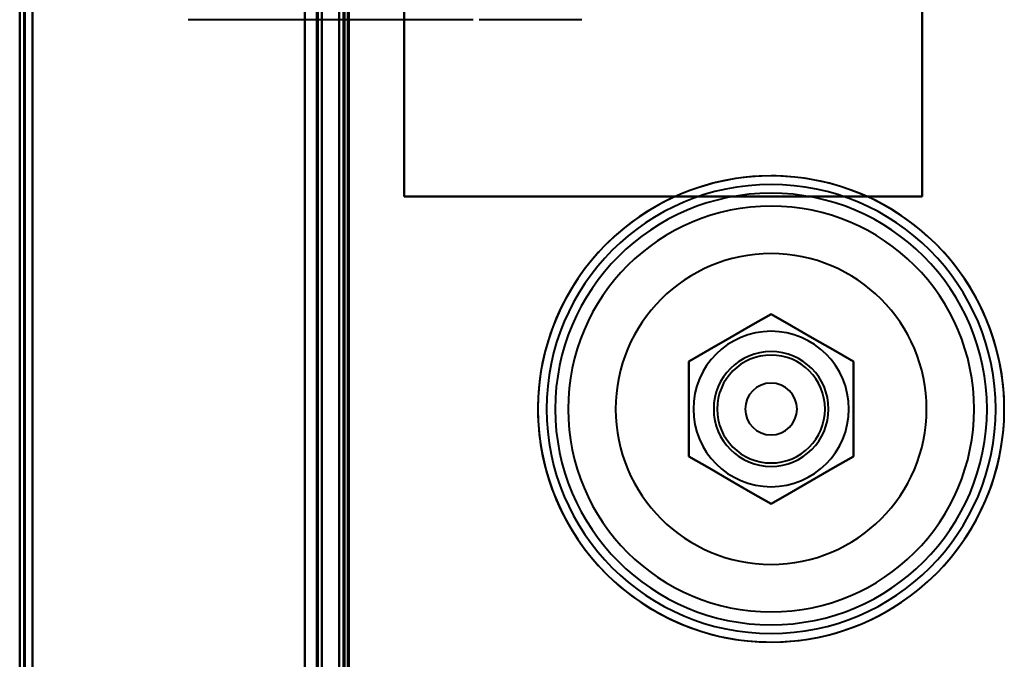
# Model space of a CAD drawing. Header units: millimetres. Extents: x -1041 to 1388, y -120 to 1250.
# Tile 40 of 85: x -287 to -173, y 589 to 663. Entities that reach past the tile are written whole.
import ezdxf

# ---------------------------------------------------------------- set-up
doc = ezdxf.new("R2010")
doc.units = ezdxf.units.MM
doc.layers.add('A-GENM', color=13, linetype='Continuous', lineweight=40)
doc.layers.add('G-IMPT', color=8, linetype='Continuous', lineweight=40)

# ---------------------------------------------------------------- blocks, each defined once
blk = doc.blocks.new('NEXA 400 CALQUES_dwg-748074-Droite')
at = {"layer": 'G-IMPT'}
for p, q in [((-287, 862.77), (-287, 128.97)), ((-287, 862.77), (-287, 128.97)), ((-252, 129.47), (-252, 862.27)), ((-252, 129.47), (-252, 862.27)), ((-249.5, 827.27), (-249.5, 129.47)), ((-250, 670.07), (-250, 271.67)), ((-267.31, 663.37), (-267.5, 663.37)), ((-267.31, 663.37), (-267.5, 663.37)), ((-234.5, 663.37), (-267.31, 663.37)), ((-221.92, 663.37), (-233.8, 663.37))]:
    blk.add_line(p, q, dxfattribs=at)
at = {"layer": 'G-IMPT', "flags": 128}
for points in [[(-287, 128.97), (-287, 312.42), (-287, 495.87), (-287, 679.32), (-287, 862.77)], [(-287, 862.77), (-287, 679.32), (-287, 495.87), (-287, 312.42), (-287, 128.97)], [(-287, 128.97), (-287, 312.42), (-287, 495.87), (-287, 679.32), (-287, 862.77)], [(-287, 862.77), (-287, 679.32), (-287, 495.87), (-287, 312.42), (-287, 128.97)], [(-287, 862.77), (-287, 679.32), (-287, 495.87), (-287, 312.42), (-287, 128.97)], [(-287, 862.77), (-287, 679.32), (-287, 495.87), (-287, 312.42), (-287, 128.97)], [(-287, 128.97), (-287, 312.42), (-287, 495.87), (-287, 679.32), (-287, 862.77)], [(-287, 128.97), (-287, 312.42), (-287, 495.87), (-287, 679.32), (-287, 862.77)], [(-286.5, 862.77), (-286.5, 679.32), (-286.5, 495.87), (-286.5, 312.42), (-286.5, 128.97)], [(-286.5, 128.97), (-286.5, 312.42), (-286.5, 495.87), (-286.5, 679.32), (-286.5, 862.77)], [(-286.5, 128.97), (-286.5, 312.42), (-286.5, 495.87), (-286.5, 679.32), (-286.5, 862.77)], [(-286.5, 862.77), (-286.5, 679.32), (-286.5, 495.87), (-286.5, 312.42), (-286.5, 128.97)], [(-286.4, 862.77), (-286.4, 679.32), (-286.4, 495.87), (-286.4, 312.42), (-286.4, 128.97)], [(-286.4, 128.97), (-286.4, 312.42), (-286.4, 495.87), (-286.4, 679.32), (-286.4, 862.77)], [(-286.4, 128.97), (-286.4, 312.42), (-286.4, 495.87), (-286.4, 679.32), (-286.4, 862.77)], [(-286.4, 862.77), (-286.4, 679.32), (-286.4, 495.87), (-286.4, 312.42), (-286.4, 128.97)], [(-286.4, 128.97), (-286.4, 312.42), (-286.4, 495.87), (-286.4, 679.32), (-286.4, 862.77)], [(-286.4, 862.77), (-286.4, 679.32), (-286.4, 495.87), (-286.4, 312.42), (-286.4, 128.97)], [(-286.4, 128.97), (-286.4, 312.42), (-286.4, 495.87), (-286.4, 679.32), (-286.4, 862.77)], [(-286.4, 862.77), (-286.4, 679.32), (-286.4, 495.87), (-286.4, 312.42), (-286.4, 128.97)], [(-286.4, 128.97), (-286.4, 312.42), (-286.4, 495.87), (-286.4, 679.32), (-286.4, 862.77)], [(-286.4, 862.77), (-286.4, 679.32), (-286.4, 495.87), (-286.4, 312.42), (-286.4, 128.97)], [(-286.4, 862.77), (-286.4, 679.32), (-286.4, 495.87), (-286.4, 312.42), (-286.4, 128.97)], [(-286.4, 128.97), (-286.4, 312.42), (-286.4, 495.87), (-286.4, 679.32), (-286.4, 862.77)], [(-285.5, 129.47), (-285.5, 312.67), (-285.5, 495.87), (-285.5, 679.07), (-285.5, 862.27)], [(-285.5, 862.27), (-285.5, 679.07), (-285.5, 495.87), (-285.5, 312.67), (-285.5, 129.47)], [(-285.5, 862.27), (-285.5, 679.07), (-285.5, 495.87), (-285.5, 312.67), (-285.5, 129.47)], [(-285.5, 129.47), (-285.5, 312.67), (-285.5, 495.87), (-285.5, 679.07), (-285.5, 862.27)], [(-285.5, 129.47), (-285.5, 312.67), (-285.5, 495.87), (-285.5, 679.07), (-285.5, 862.27)], [(-285.5, 129.47), (-285.5, 312.67), (-285.5, 495.87), (-285.5, 679.07), (-285.5, 862.27)], [(-285.5, 862.27), (-285.5, 679.07), (-285.5, 495.87), (-285.5, 312.67), (-285.5, 129.47)], [(-285.5, 862.27), (-285.5, 679.07), (-285.5, 495.87), (-285.5, 312.67), (-285.5, 129.47)], [(-285.5, 129.47), (-285.5, 312.67), (-285.5, 495.87), (-285.5, 679.07), (-285.5, 862.27)], [(-285.5, 862.27), (-285.5, 679.07), (-285.5, 495.87), (-285.5, 312.67), (-285.5, 129.47)], [(-285.5, 129.47), (-285.5, 312.67), (-285.5, 495.87), (-285.5, 679.07), (-285.5, 862.27)], [(-285.5, 862.27), (-285.5, 679.07), (-285.5, 495.87), (-285.5, 312.67), (-285.5, 129.47)], [(-285.5, 862.27), (-285.5, 679.07), (-285.5, 495.87), (-285.5, 312.67), (-285.5, 129.47)], [(-285.5, 129.47), (-285.5, 312.67), (-285.5, 495.87), (-285.5, 679.07), (-285.5, 862.27)], [(-285.5, 862.27), (-285.5, 679.07), (-285.5, 495.87), (-285.5, 312.67), (-285.5, 129.47)], [(-285.5, 129.47), (-285.5, 312.67), (-285.5, 495.87), (-285.5, 679.07), (-285.5, 862.27)], [(-254, 128.97), (-254, 312.42), (-254, 495.87), (-254, 679.32), (-254, 862.77)], [(-254, 862.77), (-254, 679.32), (-254, 495.87), (-254, 312.42), (-254, 128.97)], [(-254, 862.77), (-254, 679.32), (-254, 495.87), (-254, 312.42), (-254, 128.97)], [(-254, 128.97), (-254, 312.42), (-254, 495.87), (-254, 679.32), (-254, 862.77)], [(-254, 862.27), (-254, 679.07), (-254, 495.87), (-254, 312.67), (-254, 129.47)], [(-254, 862.27), (-254, 679.07), (-254, 495.87), (-254, 312.67), (-254, 129.47)], [(-254, 129.47), (-254, 312.67), (-254, 495.87), (-254, 679.07), (-254, 862.27)], [(-254, 129.47), (-254, 312.67), (-254, 495.87), (-254, 679.07), (-254, 862.27)], [(-254, 862.27), (-254, 679.07), (-254, 495.87), (-254, 312.67), (-254, 129.47)], [(-254, 129.47), (-254, 312.67), (-254, 495.87), (-254, 679.07), (-254, 862.27)], [(-254, 129.47), (-254, 312.67), (-254, 495.87), (-254, 679.07), (-254, 862.27)], [(-254, 862.27), (-254, 679.07), (-254, 495.87), (-254, 312.67), (-254, 129.47)], [(-252.6, 862.27), (-252.6, 679.07), (-252.6, 495.87), (-252.6, 312.67), (-252.6, 129.47)], [(-252.6, 129.47), (-252.6, 312.67), (-252.6, 495.87), (-252.6, 679.07), (-252.6, 862.27)], [(-252.6, 129.47), (-252.6, 312.67), (-252.6, 495.87), (-252.6, 679.07), (-252.6, 862.27)], [(-252.6, 862.27), (-252.6, 679.07), (-252.6, 495.87), (-252.6, 312.67), (-252.6, 129.47)], [(-252.6, 862.27), (-252.6, 679.07), (-252.6, 495.87), (-252.6, 312.67), (-252.6, 129.47)], [(-252.6, 129.47), (-252.6, 312.67), (-252.6, 495.87), (-252.6, 679.07), (-252.6, 862.27)], [(-252.6, 862.27), (-252.6, 679.07), (-252.6, 495.87), (-252.6, 312.67), (-252.6, 129.47)], [(-252.6, 129.47), (-252.6, 312.67), (-252.6, 495.87), (-252.6, 679.07), (-252.6, 862.27)], [(-252.6, 862.27), (-252.6, 679.07), (-252.6, 495.87), (-252.6, 312.67), (-252.6, 129.47)], [(-252.6, 129.47), (-252.6, 312.67), (-252.6, 495.87), (-252.6, 679.07), (-252.6, 862.27)], [(-252.6, 129.47), (-252.6, 312.67), (-252.6, 495.87), (-252.6, 679.07), (-252.6, 862.27)], [(-252.6, 862.27), (-252.6, 679.07), (-252.6, 495.87), (-252.6, 312.67), (-252.6, 129.47)], [(-252.5, 862.27), (-252.5, 679.07), (-252.5, 495.87), (-252.5, 312.67), (-252.5, 129.47)], [(-252.5, 129.47), (-252.5, 312.67), (-252.5, 495.87), (-252.5, 679.07), (-252.5, 862.27)], [(-252.5, 129.47), (-252.5, 312.67), (-252.5, 495.87), (-252.5, 679.07), (-252.5, 862.27)], [(-252.5, 862.27), (-252.5, 679.07), (-252.5, 495.87), (-252.5, 312.67), (-252.5, 129.47)], [(-252, 129.47), (-252, 312.67), (-252, 495.87), (-252, 679.07), (-252, 862.27)], [(-252, 862.27), (-252, 679.07), (-252, 495.87), (-252, 312.67), (-252, 129.47)], [(-252, 129.47), (-252, 312.67), (-252, 495.87), (-252, 679.07), (-252, 862.27)], [(-252, 862.27), (-252, 679.07), (-252, 495.87), (-252, 312.67), (-252, 129.47)], [(-252, 129.47), (-252, 312.67), (-252, 495.87), (-252, 679.07), (-252, 862.27)], [(-252, 862.27), (-252, 679.07), (-252, 495.87), (-252, 312.67), (-252, 129.47)], [(-252, 129.47), (-252, 312.67), (-252, 495.87), (-252, 679.07), (-252, 862.27)], [(-252, 862.27), (-252, 679.07), (-252, 495.87), (-252, 312.67), (-252, 129.47)], [(-250, 827.77), (-250, 653.07), (-250, 478.37), (-250, 303.67), (-250, 128.97)], [(-250, 128.97), (-250, 303.67), (-250, 478.37), (-250, 653.07), (-250, 827.77)], [(-250, 128.97), (-250, 303.67), (-250, 478.37), (-250, 653.07), (-250, 827.77)], [(-250, 827.77), (-250, 653.07), (-250, 478.37), (-250, 303.67), (-250, 128.97)], [(-249.5, 827.27), (-249.5, 652.82), (-249.5, 478.37), (-249.5, 303.92), (-249.5, 129.47)], [(-249.5, 129.47), (-249.5, 303.92), (-249.5, 478.37), (-249.5, 652.82), (-249.5, 827.27)], [(-249.5, 827.27), (-249.5, 652.82), (-249.5, 478.37), (-249.5, 303.92), (-249.5, 129.47)], [(-249.5, 129.47), (-249.5, 303.92), (-249.5, 478.37), (-249.5, 652.82), (-249.5, 827.27)], [(-249.5, 129.47), (-249.5, 303.92), (-249.5, 478.37), (-249.5, 652.82), (-249.5, 827.27)], [(-249.5, 129.47), (-249.5, 303.92), (-249.5, 478.37), (-249.5, 652.82), (-249.5, 827.27)], [(-249.5, 827.27), (-249.5, 652.82), (-249.5, 478.37), (-249.5, 303.92), (-249.5, 129.47)], [(-249.5, 827.27), (-249.5, 652.82), (-249.5, 478.37), (-249.5, 303.92), (-249.5, 129.47)], [(-249, 827.27), (-249, 652.82), (-249, 478.37), (-249, 303.92), (-249, 129.47)], [(-249, 129.47), (-249, 303.92), (-249, 478.37), (-249, 652.82), (-249, 827.27)], [(-248.9, 129.47), (-248.9, 303.92), (-248.9, 478.37), (-248.9, 652.82), (-248.9, 827.27)], [(-248.9, 161.37), (-248.9, 327.85), (-248.9, 494.32), (-248.9, 660.8), (-248.9, 827.27)], [(-248.9, 827.27), (-248.9, 660.8), (-248.9, 494.32), (-248.9, 327.85), (-248.9, 161.37)], [(-248.9, 827.27), (-248.9, 652.82), (-248.9, 478.37), (-248.9, 303.92), (-248.9, 129.47)], [(-248.9, 161.37), (-248.9, 327.85), (-248.9, 494.32), (-248.9, 660.8), (-248.9, 827.27)], [(-248.9, 827.27), (-248.9, 660.8), (-248.9, 494.32), (-248.9, 327.85), (-248.9, 161.37)], [(-242.5, 762.87), (-242.5, 732.87), (-242.5, 702.87), (-242.5, 672.87), (-242.5, 642.87)], [(-242.5, 762.87), (-242.5, 732.87), (-242.5, 702.87), (-242.5, 672.87), (-242.5, 642.87)], [(-242.5, 642.87), (-242.5, 672.87), (-242.5, 702.87), (-242.5, 732.87), (-242.5, 762.87)], [(-242.5, 642.87), (-242.5, 672.87), (-242.5, 702.87), (-242.5, 732.87), (-242.5, 762.87)], [(-242.5, 642.87), (-242.5, 672.87), (-242.5, 702.87), (-242.5, 732.87), (-242.5, 762.87)], [(-242.5, 762.87), (-242.5, 732.87), (-242.5, 702.87), (-242.5, 672.87), (-242.5, 642.87)], [(-242.5, 642.87), (-242.5, 672.87), (-242.5, 702.87), (-242.5, 732.87), (-242.5, 762.87)], [(-242.5, 762.87), (-242.5, 732.87), (-242.5, 702.87), (-242.5, 672.87), (-242.5, 642.87)], [(-182.5, 642.87), (-182.5, 672.87), (-182.5, 702.87), (-182.5, 732.87), (-182.5, 762.87)], [(-182.5, 642.87), (-182.5, 672.87), (-182.5, 702.87), (-182.5, 732.87), (-182.5, 762.87)], [(-182.5, 762.87), (-182.5, 732.87), (-182.5, 702.87), (-182.5, 672.87), (-182.5, 642.87)], [(-182.5, 762.87), (-182.5, 732.87), (-182.5, 702.87), (-182.5, 672.87), (-182.5, 642.87)], [(-182.5, 762.87), (-182.5, 732.87), (-182.5, 702.87), (-182.5, 672.87), (-182.5, 642.87)], [(-182.5, 642.87), (-182.5, 672.87), (-182.5, 702.87), (-182.5, 732.87), (-182.5, 762.87)], [(-182.5, 762.87), (-182.5, 732.87), (-182.5, 702.87), (-182.5, 672.87), (-182.5, 642.87)], [(-182.5, 642.87), (-182.5, 672.87), (-182.5, 702.87), (-182.5, 732.87), (-182.5, 762.87)], [(-254, 670.07), (-254, 570.47), (-254, 470.87), (-254, 371.27), (-254, 271.67)], [(-254, 271.67), (-254, 371.27), (-254, 470.87), (-254, 570.47), (-254, 670.07)], [(-254, 271.67), (-254, 371.27), (-254, 470.87), (-254, 570.47), (-254, 670.07)], [(-254, 670.07), (-254, 570.47), (-254, 470.87), (-254, 371.27), (-254, 271.67)], [(-250, 670.07), (-250, 570.47), (-250, 470.87), (-250, 371.27), (-250, 271.67)], [(-250, 271.67), (-250, 371.27), (-250, 470.87), (-250, 570.47), (-250, 670.07)], [(-250, 271.67), (-250, 371.27), (-250, 470.87), (-250, 570.47), (-250, 670.07)], [(-250, 670.07), (-250, 570.47), (-250, 470.87), (-250, 371.27), (-250, 271.67)], [(-249.5, 670.07), (-249.5, 570.47), (-249.5, 470.87), (-249.5, 371.27), (-249.5, 271.67)], [(-249.5, 271.67), (-249.5, 371.27), (-249.5, 470.87), (-249.5, 570.47), (-249.5, 670.07)], [(-249.5, 271.67), (-249.5, 371.27), (-249.5, 470.87), (-249.5, 570.47), (-249.5, 670.07)], [(-249.5, 670.07), (-249.5, 570.47), (-249.5, 470.87), (-249.5, 371.27), (-249.5, 271.67)], [(-249.5, 271.67), (-249.5, 371.27), (-249.5, 470.87), (-249.5, 570.47), (-249.5, 670.07)], [(-249.5, 670.07), (-249.5, 570.47), (-249.5, 470.87), (-249.5, 371.27), (-249.5, 271.67)], [(-249.4, 670.07), (-249.4, 570.47), (-249.4, 470.87), (-249.4, 371.27), (-249.4, 271.67)], [(-249.4, 670.07), (-249.4, 570.47), (-249.4, 470.87), (-249.4, 371.27), (-249.4, 271.67)], [(-249.4, 271.67), (-249.4, 371.27), (-249.4, 470.87), (-249.4, 570.47), (-249.4, 670.07)], [(-249.4, 271.67), (-249.4, 371.27), (-249.4, 470.87), (-249.4, 570.47), (-249.4, 670.07)], [(-249.4, 670.07), (-249.4, 570.47), (-249.4, 470.87), (-249.4, 371.27), (-249.4, 271.67)], [(-249.4, 271.67), (-249.4, 371.27), (-249.4, 470.87), (-249.4, 570.47), (-249.4, 670.07)], [(-249, 670.07), (-249, 570.47), (-249, 470.87), (-249, 371.27), (-249, 271.67)], [(-249, 271.67), (-249, 371.27), (-249, 470.87), (-249, 570.47), (-249, 670.07)], [(-249, 271.67), (-249, 371.27), (-249, 470.87), (-249, 570.47), (-249, 670.07)], [(-249, 670.07), (-249, 570.47), (-249, 470.87), (-249, 371.27), (-249, 271.67)], [(-200, 645.27), (-201.08, 645.25), (-202.16, 645.19), (-203.23, 645.08), (-204.3, 644.93), (-205.36, 644.73), (-206.42, 644.5), (-207.46, 644.22), (-208.49, 643.9), (-209.51, 643.54), (-210.51, 643.14), (-211.5, 642.7), (-212.47, 642.22), (-213.42, 641.7), (-214.34, 641.15), (-215.25, 640.56), (-216.12, 639.93), (-216.98, 639.27), (-217.8, 638.57), (-218.6, 637.84), (-219.37, 637.08), (-220.11, 636.29), (-220.81, 635.48), (-221.48, 634.63), (-222.12, 633.76), (-222.72, 632.86), (-223.28, 631.94), (-223.81, 631), (-224.3, 630.04), (-224.75, 629.05), (-225.17, 628.06), (-225.54, 627.04), (-225.87, 626.01), (-226.16, 624.97), (-226.4, 623.92), (-226.61, 622.86), (-226.77, 621.79), (-226.89, 620.72), (-226.97, 619.64), (-227, 618.56), (-226.99, 617.48), (-226.94, 616.41), (-226.84, 615.33), (-226.7, 614.26), (-226.52, 613.19), (-226.29, 612.14), (-226.03, 611.09), (-225.72, 610.06), (-225.37, 609.03), (-224.98, 608.03), (-224.55, 607.04), (-224.08, 606.06), (-223.57, 605.11), (-223.03, 604.18), (-222.45, 603.27), (-221.83, 602.38), (-221.18, 601.52), (-220.49, 600.69), (-219.77, 599.88), (-219.02, 599.11), (-218.24, 598.36), (-217.43, 597.65), (-216.59, 596.97), (-215.72, 596.32), (-214.83, 595.71), (-213.92, 595.14), (-212.98, 594.6), (-212.03, 594.1), (-211.05, 593.64), (-210.05, 593.21), (-209.04, 592.83), (-208.02, 592.49), (-206.98, 592.19), (-205.93, 591.93), (-204.88, 591.72), (-203.81, 591.54), (-202.74, 591.41), (-201.66, 591.32), (-200.58, 591.28), (-200, 591.27)], [(-200, 591.27), (-198.92, 591.29), (-197.84, 591.36), (-196.77, 591.47), (-195.7, 591.62), (-194.64, 591.81), (-193.58, 592.05), (-192.54, 592.32), (-191.51, 592.64), (-190.49, 593), (-189.49, 593.4), (-188.5, 593.84), (-187.53, 594.32), (-186.58, 594.84), (-185.66, 595.4), (-184.75, 595.99), (-183.88, 596.62), (-183.02, 597.28), (-182.2, 597.97), (-181.4, 598.7), (-180.63, 599.46), (-179.89, 600.25), (-179.19, 601.07), (-178.52, 601.92), (-177.88, 602.79), (-177.28, 603.68), (-176.72, 604.6), (-176.19, 605.55), (-175.7, 606.51), (-175.25, 607.49), (-174.83, 608.49), (-174.46, 609.5), (-174.13, 610.53), (-173.84, 611.57), (-173.6, 612.62), (-173.39, 613.68), (-173.23, 614.75), (-173.11, 615.82), (-173.03, 616.9), (-173, 617.98), (-173.01, 619.06), (-173.06, 620.14), (-173.16, 621.21), (-173.3, 622.29), (-173.48, 623.35), (-173.71, 624.41), (-173.97, 625.45), (-174.28, 626.49), (-174.63, 627.51), (-175.02, 628.52), (-175.45, 629.51), (-175.92, 630.48), (-176.43, 631.43), (-176.97, 632.37), (-177.55, 633.28), (-178.17, 634.16), (-178.82, 635.02), (-179.51, 635.86), (-180.23, 636.66), (-180.98, 637.44), (-181.76, 638.18), (-182.57, 638.9), (-183.41, 639.58), (-184.28, 640.22), (-185.17, 640.83), (-186.08, 641.41), (-187.02, 641.95), (-187.97, 642.45), (-188.95, 642.91), (-189.95, 643.33), (-190.96, 643.71), (-191.98, 644.05), (-193.02, 644.35), (-194.07, 644.61), (-195.12, 644.83), (-196.19, 645), (-197.26, 645.13), (-198.34, 645.22), (-199.42, 645.27), (-200, 645.27)], [(-242.5, 642.87), (-227.5, 642.87), (-212.5, 642.87), (-197.5, 642.87), (-182.5, 642.87)], [(-242.5, 642.87), (-227.5, 642.87), (-212.5, 642.87), (-197.5, 642.87), (-182.5, 642.87)], [(-182.5, 642.87), (-197.5, 642.87), (-212.5, 642.87), (-227.5, 642.87), (-242.5, 642.87)], [(-182.5, 642.87), (-197.5, 642.87), (-212.5, 642.87), (-227.5, 642.87), (-242.5, 642.87)], [(-182.5, 642.87), (-197.5, 642.87), (-212.5, 642.87), (-227.5, 642.87), (-242.5, 642.87)], [(-242.5, 642.87), (-227.5, 642.87), (-212.5, 642.87), (-197.5, 642.87), (-182.5, 642.87)], [(-182.5, 642.87), (-197.5, 642.87), (-212.5, 642.87), (-227.5, 642.87), (-242.5, 642.87)], [(-242.5, 642.87), (-227.5, 642.87), (-212.5, 642.87), (-197.5, 642.87), (-182.5, 642.87)], [(-200, 629.27), (-202.38, 627.9), (-204.76, 626.52), (-207.14, 625.15), (-209.53, 623.77)], [(-200, 629.27), (-202.38, 627.9), (-204.76, 626.52), (-207.14, 625.15), (-209.53, 623.77)], [(-209.53, 623.77), (-207.14, 625.15), (-204.76, 626.52), (-202.38, 627.9), (-200, 629.27)], [(-209.53, 623.77), (-207.14, 625.15), (-204.76, 626.52), (-202.38, 627.9), (-200, 629.27)], [(-200, 629.27), (-202.38, 627.9), (-204.76, 626.52), (-207.14, 625.15), (-209.53, 623.77)], [(-209.53, 623.77), (-207.14, 625.15), (-204.76, 626.52), (-202.38, 627.9), (-200, 629.27)], [(-200, 629.27), (-202.38, 627.9), (-204.76, 626.52), (-207.14, 625.15), (-209.53, 623.77)], [(-209.53, 623.77), (-207.14, 625.15), (-204.76, 626.52), (-202.38, 627.9), (-200, 629.27)], [(-190.47, 623.77), (-192.86, 625.15), (-195.24, 626.52), (-197.62, 627.9), (-200, 629.27)], [(-190.47, 623.77), (-192.86, 625.15), (-195.24, 626.52), (-197.62, 627.9), (-200, 629.27)], [(-200, 629.27), (-197.62, 627.9), (-195.24, 626.52), (-192.86, 625.15), (-190.47, 623.77)], [(-200, 629.27), (-197.62, 627.9), (-195.24, 626.52), (-192.86, 625.15), (-190.47, 623.77)], [(-190.47, 623.77), (-192.86, 625.15), (-195.24, 626.52), (-197.62, 627.9), (-200, 629.27)], [(-200, 629.27), (-197.62, 627.9), (-195.24, 626.52), (-192.86, 625.15), (-190.47, 623.77)], [(-190.47, 623.77), (-192.86, 625.15), (-195.24, 626.52), (-197.62, 627.9), (-200, 629.27)], [(-200, 629.27), (-197.62, 627.9), (-195.24, 626.52), (-192.86, 625.15), (-190.47, 623.77)], [(-209.53, 623.77), (-209.53, 621.02), (-209.53, 618.27), (-209.53, 615.52), (-209.53, 612.77)], [(-209.53, 612.77), (-209.53, 615.52), (-209.53, 618.27), (-209.53, 621.02), (-209.53, 623.77)], [(-209.53, 623.77), (-209.53, 621.02), (-209.53, 618.27), (-209.53, 615.52), (-209.53, 612.77)], [(-209.53, 612.77), (-209.53, 615.52), (-209.53, 618.27), (-209.53, 621.02), (-209.53, 623.77)], [(-209.53, 623.77), (-209.53, 621.02), (-209.53, 618.27), (-209.53, 615.52), (-209.53, 612.77)], [(-209.53, 612.77), (-209.53, 615.52), (-209.53, 618.27), (-209.53, 621.02), (-209.53, 623.77)], [(-209.53, 623.77), (-209.53, 621.02), (-209.53, 618.27), (-209.53, 615.52), (-209.53, 612.77)], [(-209.53, 612.77), (-209.53, 615.52), (-209.53, 618.27), (-209.53, 621.02), (-209.53, 623.77)], [(-190.47, 612.77), (-190.47, 615.52), (-190.47, 618.27), (-190.47, 621.02), (-190.47, 623.77)], [(-190.47, 612.77), (-190.47, 615.52), (-190.47, 618.27), (-190.47, 621.02), (-190.47, 623.77)], [(-190.47, 623.77), (-190.47, 621.02), (-190.47, 618.27), (-190.47, 615.52), (-190.47, 612.77)], [(-190.47, 623.77), (-190.47, 621.02), (-190.47, 618.27), (-190.47, 615.52), (-190.47, 612.77)], [(-190.47, 612.77), (-190.47, 615.52), (-190.47, 618.27), (-190.47, 621.02), (-190.47, 623.77)], [(-190.47, 623.77), (-190.47, 621.02), (-190.47, 618.27), (-190.47, 615.52), (-190.47, 612.77)], [(-190.47, 612.77), (-190.47, 615.52), (-190.47, 618.27), (-190.47, 621.02), (-190.47, 623.77)], [(-190.47, 623.77), (-190.47, 621.02), (-190.47, 618.27), (-190.47, 615.52), (-190.47, 612.77)], [(-209.53, 612.77), (-207.14, 611.4), (-204.76, 610.02), (-202.38, 608.65), (-200, 607.27)], [(-209.53, 612.77), (-207.14, 611.4), (-204.76, 610.02), (-202.38, 608.65), (-200, 607.27)], [(-200, 607.27), (-202.38, 608.65), (-204.76, 610.02), (-207.14, 611.4), (-209.53, 612.77)], [(-200, 607.27), (-202.38, 608.65), (-204.76, 610.02), (-207.14, 611.4), (-209.53, 612.77)], [(-209.53, 612.77), (-207.14, 611.4), (-204.76, 610.02), (-202.38, 608.65), (-200, 607.27)], [(-200, 607.27), (-202.38, 608.65), (-204.76, 610.02), (-207.14, 611.4), (-209.53, 612.77)], [(-209.53, 612.77), (-207.14, 611.4), (-204.76, 610.02), (-202.38, 608.65), (-200, 607.27)], [(-200, 607.27), (-202.38, 608.65), (-204.76, 610.02), (-207.14, 611.4), (-209.53, 612.77)], [(-200, 607.27), (-197.62, 608.65), (-195.24, 610.02), (-192.86, 611.4), (-190.47, 612.77)], [(-200, 607.27), (-197.62, 608.65), (-195.24, 610.02), (-192.86, 611.4), (-190.47, 612.77)], [(-190.47, 612.77), (-192.86, 611.4), (-195.24, 610.02), (-197.62, 608.65), (-200, 607.27)], [(-190.47, 612.77), (-192.86, 611.4), (-195.24, 610.02), (-197.62, 608.65), (-200, 607.27)], [(-200, 607.27), (-197.62, 608.65), (-195.24, 610.02), (-192.86, 611.4), (-190.47, 612.77)], [(-190.47, 612.77), (-192.86, 611.4), (-195.24, 610.02), (-197.62, 608.65), (-200, 607.27)], [(-200, 607.27), (-197.62, 608.65), (-195.24, 610.02), (-192.86, 611.4), (-190.47, 612.77)], [(-190.47, 612.77), (-192.86, 611.4), (-195.24, 610.02), (-197.62, 608.65), (-200, 607.27)]]:
    blk.add_lwpolyline(points, dxfattribs=at)
at = {"layer": 'G-IMPT'}
for radius, start, end in [(27, 90, 180), (27, 360, 180), (27, 0, 180), (27, 0, 180), (27, 90, 270), (27, 90, 180), (27, 0, 180), (27, 90, 270), (27, 270, 90), (27, 270, 90), (27, 360, 90), (27, 270, 90), (26, 360, 180), (26, 90, 180), (26, 0, 180), (26, 90, 180), (26, 270, 90), (26, 270, 90), (25, 360, 180), (25, 0, 180), (25, 360, 180), (25, 0, 180), (23.5, 360, 180), (23.5, 360, 180), (23.5, 0, 180), (23.5, 0, 180), (18, 90, 270), (18, 360, 180), (18, 0, 180), (18, 90, 270), (18, 0, 180), (18, 360, 180), (18, 0, 180), (18, 360, 180), (18, 270, 90), (18, 270, 90), (9, 90, 180), (9, 0, 180), (9, 270, 90), (6.65, 0, 180), (6.65, 360, 180), (6.65, 360, 180), (6.65, 0, 180), (6.25, 90, 270), (6.25, 0, 180), (6.25, 0, 180), (6.25, 360, 180), (6.25, 90, 270), (6.25, 0, 180), (6.25, 360, 180), (6.25, 360, 180), (6.25, 270, 90), (6.25, 270, 90), (3, 90, 180), (3, 360, 180), (3, 360, 180), (3, 0, 180), (3, 270, 90), (27, 180, 270), (27, 180, 0), (27, 180, 360), (27, 180, 0), (27, 180, 270), (27, 180, 360), (26, 180, 360), (26, 180, 270), (26, 180, 0), (26, 180, 270), (25, 180, 360), (25, 180, 360), (25, 180, 360), (25, 180, 360), (23.5, 180, 360), (23.5, 180, 0), (23.5, 180, 360), (23.5, 180, 360), (18, 180, 270), (18, 180, 270), (18, 180, 0), (18, 180, 0), (18, 180, 360), (18, 180, 360), (9, 180, 270), (9, 180, 0), (6.65, 180, 0), (6.65, 180, 360), (6.65, 180, 360), (6.65, 180, 0), (6.25, 180, 270), (6.25, 180, 270), (6.25, 180, 360), (6.25, 180, 360), (6.25, 180, 0), (6.25, 180, 360), (3, 180, 270), (3, 180, 0), (3, 180, 0), (3, 180, 0), (18, 270, 0), (18, 270, 360), (6.25, 270, 0), (6.25, 270, 0), (27, 270, 0)]:
    blk.add_arc((-200, 618.27), radius, start, end, dxfattribs=at)
blk = doc.blocks.new('Maintenance r21 - Maintenance r21-748144-Droite')
at = {"layer": 'A-GENM'}
for p, q in [((-287, 0), (-287, 862.87)), ((-287, 862.87), (-287, 0))]:
    blk.add_line(p, q, dxfattribs=at)

msp = doc.modelspace()

# ---------------------------------------------------------------- block references
at = {"layer": 'A-GENM'}
msp.add_blockref('Maintenance r21 - Maintenance r21-748144-Droite', (0, 0), dxfattribs=at)
at = {"layer": 'G-IMPT'}
msp.add_blockref('NEXA 400 CALQUES_dwg-748074-Droite', (0, 0), dxfattribs=at)

doc.saveas('drawing.dxf')
